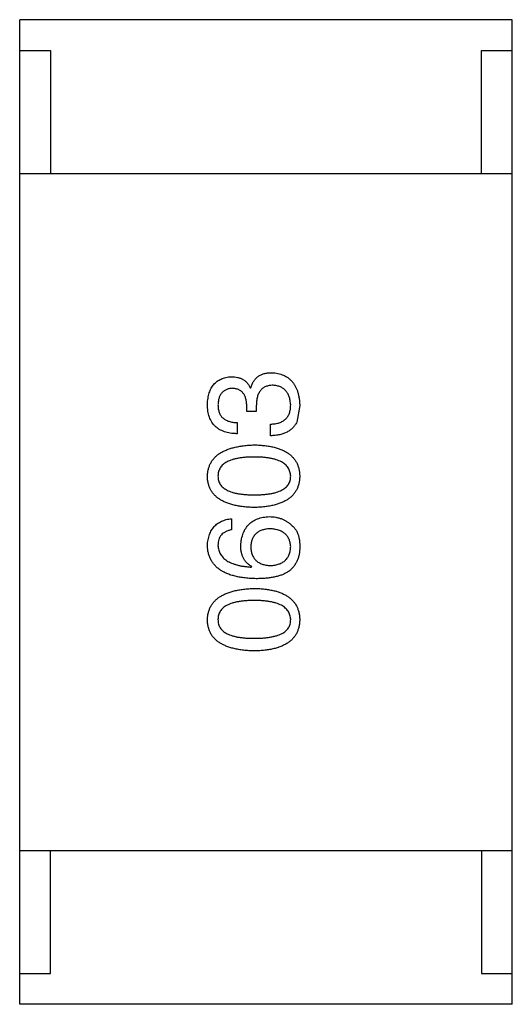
# Model space of a CAD drawing. Header units: inches. Extents: x -100 to 126, y -58 to 58.
# Tile 30 of 118: x 100.848 to 101.648, y -52.339 to -50.739. Entities that reach past the tile are written whole.
import ezdxf

# ---------------------------------------------------------------- set-up
doc = ezdxf.new("R2010")
doc.units = ezdxf.units.IN
doc.header["$LTSCALE"] = 1.21
doc.header["$MEASUREMENT"] = 0
doc.layers.get('0').update_dxf_attribs({"linetype": 'CONTINUOUS'})

msp = doc.modelspace()

# ---------------------------------------------------------------- linework, layer by layer
at = {"color": 7, "linetype": 'Continuous'}
for p, q in [((101.6484, -50.7391), (100.8484, -50.7391)), ((100.8484, -52.3391), (100.8484, -50.7391)), ((101.6484, -52.3391), (101.6484, -50.7391)), ((100.8484, -50.7891), (100.8984, -50.7891)), ((100.8984, -50.7891), (100.8984, -50.9891)), ((101.5984, -50.7891), (101.6484, -50.7891)), ((101.5984, -50.9891), (101.5984, -50.7891)), ((100.8484, -50.9891), (101.6484, -50.9891)), ((101.2229, -51.3372), (101.2237, -51.3372)), ((101.2172, -51.3758), (101.2172, -51.3659)), ((101.2327, -51.3758), (101.2172, -51.3758)), ((101.2327, -51.3667), (101.2327, -51.3758)), ((101.3032, -51.3659), (101.2983, -51.393)), ((101.2016, -51.3938), (101.2016, -51.4118)), ((101.2557, -51.4151), (101.2557, -51.3963)), ((101.1926, -51.5499), (101.1926, -51.5679)), ((101.2245, -51.6286), (101.2254, -51.6278)), ((100.8484, -52.0891), (101.6484, -52.0891)), ((100.8984, -52.2891), (100.8984, -52.0891)), ((101.5984, -52.0891), (101.5984, -52.2891)), ((100.8484, -52.2891), (100.8984, -52.2891)), ((101.5984, -52.2891), (101.6484, -52.2891)), ((101.6484, -52.3391), (100.8484, -52.3391))]:
    msp.add_line(p, q, dxfattribs=at)
for points, knots in [([(101.1532, -51.3643), (101.1533, -51.3626), (101.1535, -51.3592), (101.1542, -51.3544), (101.155, -51.3498), (101.1562, -51.3456), (101.1576, -51.3416), (101.1593, -51.338), (101.1613, -51.3347), (101.1636, -51.3317), (101.1662, -51.329), (101.169, -51.3266), (101.1721, -51.3246), (101.1755, -51.3229), (101.1792, -51.3215), (101.1831, -51.3204), (101.1873, -51.3196), (101.1903, -51.3193), (101.1918, -51.3192)], [0, 0, 0, 0, 0.077845, 0.151584, 0.221397, 0.287366, 0.350104, 0.410398, 0.467998, 0.524388, 0.579979, 0.635152, 0.690917, 0.747936, 0.806661, 0.867861, 0.932479, 1, 1, 1, 1]), ([(101.1918, -51.3192), (101.1936, -51.3193), (101.1971, -51.3193), (101.2022, -51.3202), (101.2069, -51.3216), (101.2111, -51.3236), (101.2147, -51.3262), (101.218, -51.3293), (101.2208, -51.333), (101.2222, -51.3358), (101.2229, -51.3372)], [0, 0, 0, 0, 0.143686, 0.277942, 0.40333, 0.521785, 0.638573, 0.755208, 0.874773, 1, 1, 1, 1]), ([(101.2237, -51.3372), (101.224, -51.3362), (101.2247, -51.3343), (101.2258, -51.3315), (101.2271, -51.3289), (101.2285, -51.3265), (101.2302, -51.3243), (101.2319, -51.3222), (101.2337, -51.3204), (101.2358, -51.3187), (101.238, -51.3173), (101.2403, -51.3161), (101.2428, -51.315), (101.2454, -51.3142), (101.2482, -51.3134), (101.2511, -51.313), (101.2542, -51.3127), (101.2563, -51.3127), (101.2573, -51.3127)], [0, 0, 0, 0, 0.069445, 0.136039, 0.200011, 0.261745, 0.322328, 0.381403, 0.438864, 0.496655, 0.554398, 0.612391, 0.672266, 0.733005, 0.79604, 0.861293, 0.928785, 1, 1, 1, 1]), ([(101.2573, -51.3127), (101.2591, -51.3128), (101.2626, -51.313), (101.2677, -51.3139), (101.2724, -51.3152), (101.2768, -51.3168), (101.2808, -51.3188), (101.2846, -51.3212), (101.288, -51.324), (101.291, -51.3272), (101.2937, -51.3307), (101.2961, -51.3346), (101.2982, -51.3389), (101.2998, -51.3436), (101.3012, -51.3487), (101.3023, -51.3541), (101.3029, -51.3599), (101.3031, -51.3639), (101.3032, -51.3659)], [0, 0, 0, 0, 0.068236, 0.132937, 0.194125, 0.253174, 0.310181, 0.365986, 0.421096, 0.476216, 0.532352, 0.590232, 0.649824, 0.71274, 0.778406, 0.848058, 0.921922, 1, 1, 1, 1]), ([(101.1934, -51.3381), (101.1925, -51.3381), (101.1908, -51.3383), (101.1882, -51.3388), (101.1859, -51.3395), (101.1837, -51.3403), (101.1816, -51.3414), (101.1798, -51.3426), (101.1781, -51.344), (101.1766, -51.3456), (101.1752, -51.3474), (101.174, -51.3494), (101.173, -51.3516), (101.1721, -51.3539), (101.1715, -51.3565), (101.171, -51.3592), (101.1706, -51.3621), (101.1705, -51.3641), (101.1704, -51.3651)], [0, 0, 0, 0, 0.067655, 0.132224, 0.194132, 0.253145, 0.309858, 0.366002, 0.421361, 0.47702, 0.532632, 0.590536, 0.65067, 0.713258, 0.779588, 0.848803, 0.921949, 1, 1, 1, 1]), ([(101.2172, -51.3659), (101.2171, -51.3648), (101.217, -51.3627), (101.2167, -51.3596), (101.2161, -51.3568), (101.2154, -51.3541), (101.2146, -51.3516), (101.2135, -51.3493), (101.2123, -51.3473), (101.2109, -51.3454), (101.2093, -51.3438), (101.2075, -51.3423), (101.2056, -51.3411), (101.2035, -51.34), (101.2012, -51.3392), (101.1988, -51.3386), (101.1961, -51.3382), (101.1943, -51.3381), (101.1934, -51.3381)], [0, 0, 0, 0, 0.079415, 0.154091, 0.22508, 0.29186, 0.355026, 0.415127, 0.472418, 0.528511, 0.583551, 0.638361, 0.693547, 0.750023, 0.807857, 0.868401, 0.932259, 1, 1, 1, 1]), ([(101.2598, -51.3331), (101.2587, -51.3332), (101.2566, -51.3332), (101.2535, -51.3336), (101.2506, -51.3343), (101.248, -51.3352), (101.2455, -51.3364), (101.2433, -51.3378), (101.2413, -51.3395), (101.2395, -51.3415), (101.2379, -51.3438), (101.2365, -51.3463), (101.2353, -51.3491), (101.2344, -51.3521), (101.2336, -51.3554), (101.2331, -51.359), (101.2328, -51.3628), (101.2328, -51.3654), (101.2327, -51.3667)], [0, 0, 0, 0, 0.066518, 0.129194, 0.188613, 0.245254, 0.300032, 0.353805, 0.407079, 0.461108, 0.516272, 0.574141, 0.634837, 0.699275, 0.767504, 0.840272, 0.917505, 1, 1, 1, 1]), ([(101.2885, -51.3651), (101.2884, -51.3639), (101.2882, -51.3615), (101.2877, -51.358), (101.287, -51.3548), (101.2861, -51.3518), (101.2851, -51.349), (101.2837, -51.3464), (101.2822, -51.3441), (101.2805, -51.3419), (101.2786, -51.34), (101.2765, -51.3383), (101.2742, -51.3369), (101.2717, -51.3357), (101.269, -51.3347), (101.2661, -51.3339), (101.263, -51.3334), (101.2609, -51.3332), (101.2598, -51.3331)], [0, 0, 0, 0, 0.076694, 0.149502, 0.218019, 0.283183, 0.345589, 0.405199, 0.462852, 0.519478, 0.575313, 0.630559, 0.687006, 0.744638, 0.804006, 0.866059, 0.931486, 1, 1, 1, 1]), ([(101.2016, -51.4118), (101.1997, -51.4118), (101.1959, -51.4116), (101.1905, -51.411), (101.1855, -51.41), (101.1808, -51.4087), (101.1765, -51.4069), (101.1725, -51.4049), (101.1689, -51.4024), (101.1657, -51.3996), (101.1628, -51.3964), (101.1603, -51.3929), (101.1582, -51.389), (101.1565, -51.3847), (101.1551, -51.3801), (101.1541, -51.3752), (101.1534, -51.3698), (101.1533, -51.3662), (101.1532, -51.3643)], [0, 0, 0, 0, 0.074804, 0.144899, 0.211458, 0.274554, 0.334363, 0.392059, 0.448123, 0.503024, 0.558154, 0.613471, 0.670844, 0.729926, 0.792003, 0.857405, 0.926768, 1, 1, 1, 1]), ([(101.1704, -51.3651), (101.1705, -51.3662), (101.1705, -51.3684), (101.1709, -51.3716), (101.1715, -51.3746), (101.1723, -51.3773), (101.1734, -51.3799), (101.1748, -51.3822), (101.1763, -51.3844), (101.1782, -51.3863), (101.1803, -51.388), (101.1826, -51.3894), (101.1852, -51.3907), (101.188, -51.3918), (101.1911, -51.3926), (101.1944, -51.3932), (101.1979, -51.3936), (101.2003, -51.3937), (101.2016, -51.3938)], [0, 0, 0, 0, 0.069877, 0.136363, 0.198671, 0.257968, 0.315462, 0.370709, 0.425568, 0.479847, 0.535753, 0.592303, 0.651386, 0.713311, 0.778642, 0.84836, 0.921866, 1, 1, 1, 1]), ([(101.2557, -51.3963), (101.257, -51.3962), (101.2596, -51.3961), (101.2633, -51.3956), (101.2668, -51.395), (101.27, -51.3941), (101.273, -51.3929), (101.2757, -51.3916), (101.2781, -51.3899), (101.2803, -51.3881), (101.2822, -51.386), (101.2839, -51.3837), (101.2854, -51.3812), (101.2865, -51.3784), (101.2874, -51.3754), (101.288, -51.3722), (101.2884, -51.3687), (101.2885, -51.3663), (101.2885, -51.3651)], [0, 0, 0, 0, 0.07723, 0.149593, 0.217944, 0.282232, 0.34411, 0.402297, 0.458791, 0.513966, 0.568538, 0.623291, 0.679957, 0.737243, 0.798142, 0.86118, 0.928728, 1, 1, 1, 1]), ([(101.2983, -51.393), (101.2979, -51.3938), (101.2971, -51.3956), (101.2955, -51.398), (101.2939, -51.4003), (101.292, -51.4024), (101.29, -51.4043), (101.2877, -51.4061), (101.2853, -51.4077), (101.2827, -51.4092), (101.28, -51.4105), (101.277, -51.4117), (101.2739, -51.4126), (101.2706, -51.4135), (101.2671, -51.4141), (101.2635, -51.4146), (101.2596, -51.415), (101.257, -51.4151), (101.2557, -51.4151)], [0, 0, 0, 0, 0.056906, 0.113264, 0.168825, 0.223843, 0.279195, 0.335267, 0.392098, 0.450414, 0.51054, 0.572219, 0.636652, 0.703156, 0.773102, 0.845505, 0.921063, 1, 1, 1, 1]), ([(101.1532, -51.4809), (101.1533, -51.4789), (101.1536, -51.4751), (101.1547, -51.4695), (101.1563, -51.4644), (101.1585, -51.4595), (101.1613, -51.455), (101.1647, -51.4509), (101.1686, -51.4472), (101.1731, -51.4438), (101.1782, -51.4408), (101.1839, -51.4382), (101.1901, -51.4359), (101.1969, -51.434), (101.2042, -51.4325), (101.2121, -51.4313), (101.2206, -51.4304), (101.2264, -51.4302), (101.2295, -51.43)], [0, 0, 0, 0, 0.057415, 0.112361, 0.16496, 0.216437, 0.267441, 0.318839, 0.371478, 0.426325, 0.483626, 0.544235, 0.608673, 0.677374, 0.750405, 0.828394, 0.911525, 1, 1, 1, 1]), ([(101.2295, -51.43), (101.2324, -51.4301), (101.2381, -51.4303), (101.2464, -51.4311), (101.2541, -51.4322), (101.2613, -51.4337), (101.2679, -51.4356), (101.274, -51.4378), (101.2794, -51.4404), (101.2844, -51.4434), (101.2887, -51.4468), (101.2925, -51.4506), (101.2958, -51.4547), (101.2984, -51.4592), (101.3005, -51.4641), (101.302, -51.4694), (101.303, -51.475), (101.3031, -51.4789), (101.3032, -51.4809)], [0, 0, 0, 0, 0.08769, 0.170218, 0.24749, 0.319818, 0.387758, 0.451391, 0.511445, 0.568185, 0.622681, 0.67526, 0.726746, 0.778428, 0.830764, 0.884397, 0.940866, 1, 1, 1, 1]), ([(101.2295, -51.4497), (101.2271, -51.4497), (101.2225, -51.4498), (101.2158, -51.4501), (101.2095, -51.4507), (101.2038, -51.4516), (101.1984, -51.4527), (101.1936, -51.454), (101.1892, -51.4556), (101.1852, -51.4574), (101.1818, -51.4595), (101.1787, -51.4618), (101.1762, -51.4644), (101.174, -51.4672), (101.1724, -51.4703), (101.1713, -51.4736), (101.1706, -51.4772), (101.1705, -51.4796), (101.1704, -51.4809)], [0, 0, 0, 0, 0.095719, 0.185854, 0.269738, 0.347952, 0.420315, 0.487894, 0.550245, 0.608186, 0.662454, 0.713283, 0.761375, 0.808209, 0.854301, 0.901312, 0.949396, 1, 1, 1, 1]), ([(101.2885, -51.4809), (101.2884, -51.4796), (101.2882, -51.4771), (101.2875, -51.4736), (101.2862, -51.4703), (101.2845, -51.4672), (101.2824, -51.4643), (101.2798, -51.4618), (101.2768, -51.4595), (101.2733, -51.4574), (101.2693, -51.4556), (101.265, -51.454), (101.2601, -51.4527), (101.2548, -51.4516), (101.2491, -51.4507), (101.243, -51.4501), (101.2364, -51.4498), (101.2318, -51.4497), (101.2295, -51.4497)], [0, 0, 0, 0, 0.050879, 0.099377, 0.146973, 0.193618, 0.240619, 0.289461, 0.34047, 0.395283, 0.453059, 0.515633, 0.582666, 0.655287, 0.732971, 0.815933, 0.905166, 1, 1, 1, 1]), ([(101.2295, -51.5317), (101.2264, -51.5316), (101.2205, -51.5314), (101.2119, -51.5306), (101.204, -51.5295), (101.1966, -51.528), (101.1897, -51.5261), (101.1835, -51.5239), (101.1778, -51.5213), (101.1727, -51.5183), (101.1682, -51.5149), (101.1643, -51.5112), (101.1609, -51.507), (101.1582, -51.5025), (101.1561, -51.4976), (101.1545, -51.4924), (101.1535, -51.4867), (101.1533, -51.4829), (101.1532, -51.4809)], [0, 0, 0, 0, 0.088823, 0.172287, 0.250296, 0.323438, 0.392244, 0.456221, 0.516635, 0.573871, 0.628, 0.680335, 0.731489, 0.782557, 0.834044, 0.886738, 0.942089, 1, 1, 1, 1]), ([(101.1704, -51.4809), (101.1705, -51.4821), (101.1706, -51.4845), (101.1713, -51.488), (101.1724, -51.4912), (101.1741, -51.4942), (101.1762, -51.4969), (101.1787, -51.4995), (101.1818, -51.5017), (101.1853, -51.5037), (101.1892, -51.5055), (101.1936, -51.5071), (101.1985, -51.5083), (101.2038, -51.5094), (101.2095, -51.5102), (101.2158, -51.5108), (101.2225, -51.5111), (101.2271, -51.5112), (101.2295, -51.5112)], [0, 0, 0, 0, 0.049764, 0.097007, 0.143217, 0.188577, 0.235116, 0.282997, 0.333719, 0.387776, 0.445989, 0.508679, 0.576563, 0.649481, 0.728235, 0.812722, 0.903548, 1, 1, 1, 1]), ([(101.2295, -51.5112), (101.2318, -51.5112), (101.2365, -51.5111), (101.2432, -51.5108), (101.2494, -51.5102), (101.2552, -51.5094), (101.2605, -51.5083), (101.2653, -51.5071), (101.2697, -51.5055), (101.2737, -51.5037), (101.2772, -51.5017), (101.2802, -51.4995), (101.2827, -51.497), (101.2848, -51.4942), (101.2865, -51.4912), (101.2877, -51.488), (101.2883, -51.4845), (101.2884, -51.4821), (101.2885, -51.4809)], [0, 0, 0, 0, 0.096457, 0.187288, 0.27178, 0.350132, 0.423455, 0.491343, 0.554037, 0.612253, 0.666313, 0.717038, 0.764921, 0.811214, 0.856775, 0.902988, 0.950234, 1, 1, 1, 1]), ([(101.3032, -51.4809), (101.3031, -51.4829), (101.303, -51.4867), (101.302, -51.4924), (101.3005, -51.4976), (101.2984, -51.5025), (101.2958, -51.507), (101.2925, -51.5112), (101.2888, -51.5149), (101.2844, -51.5183), (101.2795, -51.5213), (101.2739, -51.5239), (101.2679, -51.5261), (101.2613, -51.528), (101.2541, -51.5295), (101.2464, -51.5306), (101.2381, -51.5314), (101.2324, -51.5316), (101.2295, -51.5317)], [0, 0, 0, 0, 0.059135, 0.115606, 0.169241, 0.221578, 0.273261, 0.324749, 0.377329, 0.431642, 0.488541, 0.548597, 0.612232, 0.680174, 0.752504, 0.829777, 0.912307, 1, 1, 1, 1]), ([(101.1532, -51.5933), (101.1534, -51.5918), (101.1536, -51.5886), (101.1543, -51.5841), (101.1553, -51.5799), (101.1565, -51.5759), (101.158, -51.5722), (101.1598, -51.5688), (101.1619, -51.5656), (101.1642, -51.5628), (101.1668, -51.5602), (101.1697, -51.5579), (101.1729, -51.5558), (101.1763, -51.5541), (101.18, -51.5526), (101.1839, -51.5514), (101.1882, -51.5505), (101.1911, -51.5501), (101.1926, -51.5499)], [0, 0, 0, 0, 0.073784, 0.144317, 0.211047, 0.274818, 0.336501, 0.395724, 0.453465, 0.510016, 0.566585, 0.622844, 0.680328, 0.739335, 0.800408, 0.863904, 0.93053, 1, 1, 1, 1]), ([(101.2073, -51.5933), (101.2075, -51.5915), (101.2078, -51.588), (101.2087, -51.5828), (101.2099, -51.578), (101.2114, -51.5736), (101.2132, -51.5694), (101.2153, -51.5656), (101.2178, -51.5622), (101.2206, -51.5591), (101.2237, -51.5563), (101.2271, -51.5539), (101.2308, -51.5518), (101.2349, -51.55), (101.2392, -51.5487), (101.2439, -51.5476), (101.2489, -51.5469), (101.2523, -51.5467), (101.2541, -51.5466)], [0, 0, 0, 0, 0.074228, 0.144548, 0.211288, 0.274576, 0.335162, 0.393915, 0.450599, 0.506657, 0.562409, 0.618617, 0.676096, 0.735061, 0.79654, 0.860906, 0.928473, 1, 1, 1, 1]), ([(101.2541, -51.5466), (101.2558, -51.5467), (101.2593, -51.5468), (101.2643, -51.5474), (101.2692, -51.5486), (101.274, -51.5502), (101.2785, -51.5523), (101.2829, -51.5549), (101.2871, -51.5579), (101.2896, -51.5602), (101.2909, -51.5614)], [0, 0, 0, 0, 0.12904, 0.253809, 0.377066, 0.499122, 0.621469, 0.744665, 0.870607, 1, 1, 1, 1]), ([(101.1926, -51.5679), (101.1908, -51.5683), (101.1875, -51.5691), (101.1829, -51.5709), (101.1791, -51.5733), (101.1759, -51.5762), (101.1734, -51.5797), (101.1717, -51.5838), (101.1706, -51.5884), (101.1705, -51.5916), (101.1704, -51.5933)], [0, 0, 0, 0, 0.1439, 0.274233, 0.394478, 0.509388, 0.621911, 0.738504, 0.863414, 1, 1, 1, 1]), ([(101.2549, -51.5663), (101.2536, -51.5664), (101.2513, -51.5665), (101.2478, -51.5671), (101.2446, -51.5678), (101.2416, -51.5687), (101.2388, -51.5698), (101.2363, -51.5711), (101.234, -51.5727), (101.2319, -51.5744), (101.2301, -51.5764), (101.2284, -51.5786), (101.2271, -51.581), (101.2259, -51.5835), (101.225, -51.5863), (101.2243, -51.5893), (101.2239, -51.5925), (101.2238, -51.5947), (101.2237, -51.5958)], [0, 0, 0, 0, 0.076288, 0.14871, 0.216387, 0.281386, 0.342528, 0.402111, 0.4591, 0.514852, 0.569974, 0.625644, 0.682226, 0.740156, 0.800362, 0.863471, 0.930116, 1, 1, 1, 1]), ([(101.2885, -51.595), (101.2884, -51.5939), (101.2882, -51.5917), (101.2877, -51.5886), (101.2869, -51.5857), (101.2858, -51.5831), (101.2845, -51.5805), (101.283, -51.5782), (101.2813, -51.5761), (101.2793, -51.5742), (101.277, -51.5725), (101.2746, -51.571), (101.2719, -51.5697), (101.2689, -51.5686), (101.2657, -51.5678), (101.2623, -51.5671), (101.2587, -51.5665), (101.2562, -51.5664), (101.2549, -51.5663)], [0, 0, 0, 0, 0.066682, 0.130303, 0.190802, 0.248749, 0.30534, 0.361219, 0.415721, 0.471765, 0.528279, 0.586428, 0.64659, 0.710143, 0.776461, 0.846692, 0.921137, 1, 1, 1, 1]), ([(101.2909, -51.5614), (101.292, -51.5623), (101.2941, -51.5642), (101.2967, -51.5677), (101.2989, -51.5716), (101.3007, -51.576), (101.302, -51.5809), (101.3029, -51.5863), (101.3033, -51.5921), (101.3033, -51.5962), (101.3032, -51.5983)], [0, 0, 0, 0, 0.105033, 0.21147, 0.321511, 0.438526, 0.563605, 0.698055, 0.843218, 1, 1, 1, 1]), ([(101.2327, -51.6474), (101.2296, -51.6473), (101.2235, -51.6472), (101.2146, -51.6463), (101.2064, -51.6452), (101.1987, -51.6435), (101.1916, -51.6416), (101.1851, -51.6392), (101.1792, -51.6364), (101.174, -51.6332), (101.1692, -51.6297), (101.1651, -51.6256), (101.1616, -51.6213), (101.1587, -51.6164), (101.1564, -51.6112), (101.1547, -51.6056), (101.1536, -51.5996), (101.1534, -51.5955), (101.1532, -51.5933)], [0, 0, 0, 0, 0.087517, 0.169686, 0.246944, 0.319347, 0.387088, 0.450961, 0.511075, 0.567974, 0.622351, 0.675039, 0.726853, 0.778688, 0.83093, 0.884738, 0.941043, 1, 1, 1, 1]), ([(101.1704, -51.5933), (101.1705, -51.5946), (101.1707, -51.5972), (101.1716, -51.6009), (101.1727, -51.6043), (101.1744, -51.6076), (101.1764, -51.6106), (101.1788, -51.6134), (101.1816, -51.6159), (101.1848, -51.6183), (101.1884, -51.6203), (101.1924, -51.6222), (101.1968, -51.6238), (101.2016, -51.6252), (101.2068, -51.6264), (101.2123, -51.6274), (101.2183, -51.6281), (101.2224, -51.6284), (101.2245, -51.6286)], [0, 0, 0, 0, 0.054741, 0.107075, 0.158339, 0.208382, 0.258772, 0.310045, 0.362765, 0.417822, 0.475982, 0.537466, 0.602901, 0.673037, 0.747247, 0.826291, 0.910782, 1, 1, 1, 1]), ([(101.2254, -51.6278), (101.2239, -51.6269), (101.2211, -51.6252), (101.2174, -51.622), (101.2143, -51.6184), (101.2117, -51.6143), (101.2098, -51.6097), (101.2083, -51.6046), (101.2075, -51.5991), (101.2074, -51.5953), (101.2073, -51.5933)], [0, 0, 0, 0, 0.122276, 0.239997, 0.35611, 0.473903, 0.59404, 0.720428, 0.855383, 1, 1, 1, 1]), ([(101.2237, -51.5958), (101.2238, -51.597), (101.2239, -51.5992), (101.2243, -51.6025), (101.225, -51.6056), (101.226, -51.6084), (101.2271, -51.6111), (101.2286, -51.6135), (101.2302, -51.6158), (101.2321, -51.6178), (101.2342, -51.6196), (101.2366, -51.6211), (101.2392, -51.6225), (101.242, -51.6237), (101.2451, -51.6246), (101.2484, -51.6254), (101.252, -51.6259), (101.2544, -51.626), (101.2557, -51.6261)], [0, 0, 0, 0, 0.070453, 0.136523, 0.199866, 0.260392, 0.318446, 0.374657, 0.430182, 0.485556, 0.541071, 0.598396, 0.657208, 0.718642, 0.783247, 0.851631, 0.923928, 1, 1, 1, 1]), ([(101.2557, -51.6261), (101.257, -51.626), (101.2595, -51.6259), (101.2631, -51.6253), (101.2665, -51.6246), (101.2697, -51.6236), (101.2726, -51.6225), (101.2753, -51.621), (101.2777, -51.6194), (101.2799, -51.6175), (101.2819, -51.6155), (101.2835, -51.6132), (101.285, -51.6107), (101.2862, -51.608), (101.2871, -51.605), (101.2878, -51.6019), (101.2883, -51.5985), (101.2884, -51.5962), (101.2885, -51.595)], [0, 0, 0, 0, 0.076467, 0.148148, 0.216496, 0.280559, 0.342274, 0.401168, 0.458322, 0.514073, 0.569257, 0.62465, 0.68124, 0.739113, 0.799947, 0.862804, 0.929597, 1, 1, 1, 1]), ([(101.3032, -51.5983), (101.3031, -51.6003), (101.3029, -51.6043), (101.3018, -51.6101), (101.3002, -51.6156), (101.298, -51.6206), (101.2952, -51.6253), (101.2919, -51.6296), (101.288, -51.6335), (101.2851, -51.6357), (101.2836, -51.6368)], [0, 0, 0, 0, 0.137449, 0.267856, 0.393219, 0.514735, 0.63397, 0.753734, 0.874967, 1, 1, 1, 1]), ([(101.2836, -51.6368), (101.282, -51.6376), (101.2788, -51.6394), (101.2736, -51.6416), (101.2679, -51.6434), (101.2617, -51.6448), (101.2551, -51.6461), (101.2481, -51.6468), (101.2406, -51.6474), (101.2354, -51.6474), (101.2327, -51.6474)], [0, 0, 0, 0, 0.101889, 0.209155, 0.322694, 0.442863, 0.569758, 0.70479, 0.848502, 1, 1, 1, 1]), ([(101.1532, -51.714), (101.1533, -51.7121), (101.1536, -51.7082), (101.1547, -51.7027), (101.1563, -51.6975), (101.1585, -51.6927), (101.1613, -51.6882), (101.1647, -51.6841), (101.1686, -51.6804), (101.1731, -51.677), (101.1782, -51.674), (101.1839, -51.6713), (101.1901, -51.6691), (101.1969, -51.6672), (101.2042, -51.6656), (101.2121, -51.6644), (101.2206, -51.6636), (101.2264, -51.6633), (101.2295, -51.6632)], [0, 0, 0, 0, 0.057415, 0.112361, 0.16496, 0.216437, 0.267441, 0.318839, 0.371478, 0.426325, 0.483626, 0.544235, 0.608673, 0.677374, 0.750405, 0.828394, 0.911525, 1, 1, 1, 1]), ([(101.2295, -51.6632), (101.2324, -51.6633), (101.2381, -51.6635), (101.2464, -51.6643), (101.2541, -51.6654), (101.2613, -51.6669), (101.2679, -51.6687), (101.274, -51.671), (101.2794, -51.6736), (101.2844, -51.6766), (101.2887, -51.68), (101.2925, -51.6837), (101.2958, -51.6879), (101.2984, -51.6924), (101.3005, -51.6973), (101.302, -51.7025), (101.303, -51.7081), (101.3031, -51.712), (101.3032, -51.714)], [0, 0, 0, 0, 0.08769, 0.170218, 0.24749, 0.319818, 0.387758, 0.451391, 0.511445, 0.568185, 0.622681, 0.67526, 0.726746, 0.778428, 0.830764, 0.884397, 0.940866, 1, 1, 1, 1]), ([(101.2295, -51.6829), (101.2271, -51.6829), (101.2225, -51.6829), (101.2158, -51.6833), (101.2095, -51.6839), (101.2038, -51.6847), (101.1984, -51.6858), (101.1936, -51.6871), (101.1892, -51.6887), (101.1852, -51.6905), (101.1818, -51.6926), (101.1787, -51.6949), (101.1762, -51.6975), (101.174, -51.7003), (101.1724, -51.7034), (101.1713, -51.7067), (101.1706, -51.7103), (101.1705, -51.7128), (101.1704, -51.714)], [0, 0, 0, 0, 0.095719, 0.185854, 0.269738, 0.347952, 0.420315, 0.487894, 0.550245, 0.608186, 0.662454, 0.713283, 0.761375, 0.808209, 0.854301, 0.901312, 0.949396, 1, 1, 1, 1]), ([(101.2885, -51.714), (101.2884, -51.7128), (101.2882, -51.7103), (101.2875, -51.7067), (101.2862, -51.7034), (101.2845, -51.7003), (101.2824, -51.6975), (101.2798, -51.695), (101.2768, -51.6926), (101.2733, -51.6905), (101.2693, -51.6887), (101.265, -51.6872), (101.2601, -51.6858), (101.2548, -51.6847), (101.2491, -51.6839), (101.243, -51.6833), (101.2364, -51.6829), (101.2318, -51.6829), (101.2295, -51.6829)], [0, 0, 0, 0, 0.050879, 0.099377, 0.146973, 0.193618, 0.240619, 0.289461, 0.34047, 0.395283, 0.453059, 0.515633, 0.582666, 0.655287, 0.732971, 0.815933, 0.905166, 1, 1, 1, 1]), ([(101.2295, -51.7648), (101.2264, -51.7647), (101.2205, -51.7645), (101.2119, -51.7638), (101.204, -51.7627), (101.1966, -51.7611), (101.1897, -51.7593), (101.1835, -51.757), (101.1778, -51.7544), (101.1727, -51.7514), (101.1682, -51.7481), (101.1643, -51.7443), (101.1609, -51.7402), (101.1582, -51.7357), (101.1561, -51.7308), (101.1545, -51.7255), (101.1535, -51.7199), (101.1533, -51.716), (101.1532, -51.714)], [0, 0, 0, 0, 0.088823, 0.172287, 0.250296, 0.323438, 0.392244, 0.456221, 0.516635, 0.573871, 0.628, 0.680335, 0.731489, 0.782557, 0.834044, 0.886738, 0.942089, 1, 1, 1, 1]), ([(101.1704, -51.714), (101.1705, -51.7152), (101.1706, -51.7176), (101.1713, -51.7211), (101.1724, -51.7244), (101.1741, -51.7274), (101.1762, -51.7301), (101.1787, -51.7326), (101.1818, -51.7349), (101.1853, -51.7369), (101.1892, -51.7386), (101.1936, -51.7402), (101.1985, -51.7414), (101.2038, -51.7426), (101.2095, -51.7433), (101.2158, -51.7439), (101.2225, -51.7443), (101.2271, -51.7443), (101.2295, -51.7443)], [0, 0, 0, 0, 0.049764, 0.097007, 0.143217, 0.188577, 0.235116, 0.282997, 0.333719, 0.387776, 0.445989, 0.508679, 0.576563, 0.649481, 0.728235, 0.812722, 0.903548, 1, 1, 1, 1]), ([(101.2295, -51.7443), (101.2318, -51.7443), (101.2365, -51.7443), (101.2432, -51.7439), (101.2494, -51.7433), (101.2552, -51.7425), (101.2605, -51.7414), (101.2653, -51.7402), (101.2697, -51.7386), (101.2737, -51.7369), (101.2772, -51.7349), (101.2802, -51.7326), (101.2827, -51.7301), (101.2848, -51.7273), (101.2865, -51.7244), (101.2877, -51.7211), (101.2883, -51.7176), (101.2884, -51.7152), (101.2885, -51.714)], [0, 0, 0, 0, 0.096457, 0.187288, 0.27178, 0.350132, 0.423455, 0.491343, 0.554037, 0.612253, 0.666313, 0.717038, 0.764921, 0.811214, 0.856775, 0.902988, 0.950234, 1, 1, 1, 1]), ([(101.3032, -51.714), (101.3031, -51.716), (101.303, -51.7199), (101.302, -51.7255), (101.3005, -51.7308), (101.2984, -51.7357), (101.2958, -51.7402), (101.2925, -51.7443), (101.2888, -51.7481), (101.2844, -51.7514), (101.2795, -51.7545), (101.2739, -51.757), (101.2679, -51.7593), (101.2613, -51.7612), (101.2541, -51.7627), (101.2464, -51.7638), (101.2381, -51.7645), (101.2324, -51.7647), (101.2295, -51.7648)], [0, 0, 0, 0, 0.059135, 0.115606, 0.169241, 0.221578, 0.273261, 0.324749, 0.377329, 0.431642, 0.488541, 0.548597, 0.612232, 0.680174, 0.752504, 0.829777, 0.912307, 1, 1, 1, 1])]:
    msp.add_open_spline(points, degree=3, knots=knots, dxfattribs=at)

doc.saveas('drawing.dxf')
